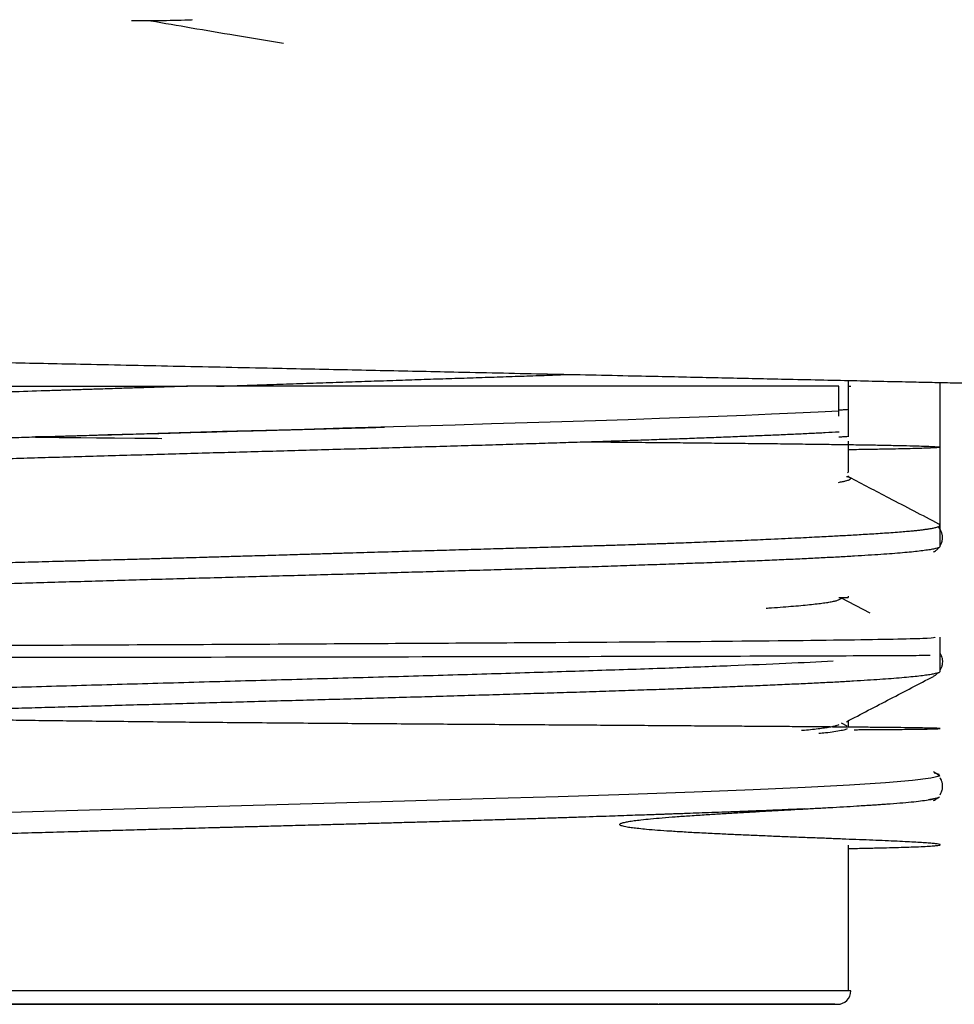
# Model space of a CAD drawing. Header units: millimetres. Extents: x 8 to 955, y 12 to 2039.
# Tile 45 of 115: x 130 to 144, y 1078 to 1093. Entities that reach past the tile are written whole.
import ezdxf

# ---------------------------------------------------------------- set-up
doc = ezdxf.new("R2010")
doc.units = ezdxf.units.MM

msp = doc.modelspace()

# ---------------------------------------------------------------- linework, layer by layer
at = {"color": 7, "linetype": 'Continuous', "lineweight": 30}
for p, q in [((132.071, 1092.654), (132.472, 1092.653)), ((143.873, 1086.427), (143.873, 1087.371)), ((142.395, 1086.881), (142.395, 1086.955)), ((142.395, 1086.647), (142.395, 1086.655)), ((142.395, 1086.644), (142.395, 1086.647)), ((143.873, 1084.994), (143.873, 1086.427)), ((142.519, 1086.057), (142.535, 1086.066)), ((142.535, 1085.985), (142.535, 1086.009)), ((143.843, 1084.957), (143.857, 1084.965)), ((143.873, 1084.981), (143.873, 1084.992)), ((142.4, 1084.205), (142.456, 1084.234)), ((142.853, 1084.005), (142.435, 1084.223)), ((142.535, 1084.235), (142.535, 1084.252)), ((143.873, 1083.158), (143.873, 1083.654)), ((143.832, 1083.129), (143.857, 1083.142)), ((142.535, 1082.343), (142.535, 1082.438)), ((142.518, 1082.357), (142.435, 1082.4)), ((142.544, 1082.343), (142.535, 1082.348)), ((143.818, 1081.299), (143.855, 1081.318)), ((142.535, 1078.499), (142.535, 1080.622)), ((139.9, 1078.496), (124.341, 1078.496)), ((142.57, 1078.496), (139.9, 1078.496))]:
    msp.add_line(p, q, dxfattribs=at)
at = {"color": 7, "linetype": 'Continuous', "lineweight": 30, "flags": 128}
for points in [[(142.395, 1086.955), (142.092, 1086.939), (141.764, 1086.923), (141.411, 1086.908), (141.035, 1086.892), (140.636, 1086.876), (140.216, 1086.86), (139.777, 1086.845), (139.319, 1086.829), (138.843, 1086.813), (138.352, 1086.798), (137.847, 1086.782), (137.328, 1086.766), (136.798, 1086.75), (136.259, 1086.735), (135.711, 1086.719), (135.156, 1086.703), (134.597, 1086.687), (134.034, 1086.672), (133.401, 1086.654), (132.769, 1086.636), (132.139, 1086.619), (131.726, 1086.607), (131.316, 1086.595), (130.958, 1086.585), (130.801, 1086.58), (130.781, 1086.58), (130.76, 1086.579), (130.74, 1086.579), (130.719, 1086.578), (130.699, 1086.577), (130.678, 1086.577), (130.675, 1086.577), (130.672, 1086.577), (130.672, 1086.576), (130.672, 1086.576), (130.672, 1086.576), (130.672, 1086.576), (130.672, 1086.576), (130.672, 1086.576), (130.672, 1086.576), (130.672, 1086.576), (130.672, 1086.576), (130.672, 1086.576), (130.672, 1086.576), (130.672, 1086.576), (130.672, 1086.576), (130.672, 1086.576), (130.679, 1086.576), (130.691, 1086.575), (130.735, 1086.574), (130.804, 1086.573), (130.899, 1086.572), (131.018, 1086.571), (131.164, 1086.569), (131.335, 1086.567), (131.563, 1086.565), (131.825, 1086.562), (132.122, 1086.56), (132.454, 1086.557), (132.514, 1086.556)], [(143.787, 1081.678), (143.849, 1081.664), (143.862, 1081.63), (143.735, 1081.597), (143.472, 1081.563), (143.075, 1081.53), (142.549, 1081.496), (141.903, 1081.463), (141.144, 1081.429), (140.282, 1081.396), (139.329, 1081.362), (138.298, 1081.328), (137.203, 1081.295), (136.057, 1081.261), (134.877, 1081.228), (133.678, 1081.194), (132.476, 1081.161), (131.287, 1081.127), (130.127, 1081.093)]]:
    msp.add_lwpolyline(points, dxfattribs=at)
at = {"color": 7, "linetype": 'Continuous', "lineweight": 30}
msp.add_arc((142.373, 1078.496), 0.197, 270, 0, dxfattribs=at)
for points, knots in [([(132.333, 1092.653), (132.34, 1092.652), (132.543, 1092.616), (132.963, 1092.544), (133.609, 1092.434), (134.058, 1092.359), (134.292, 1092.32)], [0, 0, 0, 0, 0.010715, 0.312513, 0.641852, 1, 1, 1, 1]), ([(132.472, 1092.653), (132.617, 1092.655), (132.782, 1092.657), (132.945, 1092.664), (132.964, 1092.665)], [0, 0, 0, 0, 0.883254, 1, 1, 1, 1]), ([(120.979, 1087.848), (120.979, 1087.848), (120.98, 1087.848), (121.012, 1087.848), (121.068, 1087.847), (121.149, 1087.845), (121.255, 1087.843), (121.387, 1087.84), (121.555, 1087.837), (121.765, 1087.833), (122.025, 1087.828), (122.319, 1087.822), (122.626, 1087.816), (122.935, 1087.81), (123.24, 1087.804), (123.564, 1087.797), (123.907, 1087.791), (124.299, 1087.783), (124.745, 1087.774), (125.249, 1087.764), (125.777, 1087.753), (126.292, 1087.743), (126.788, 1087.733), (127.258, 1087.724), (127.742, 1087.714), (128.24, 1087.704), (128.748, 1087.693), (129.265, 1087.683), (129.788, 1087.672), (130.318, 1087.661), (130.854, 1087.65), (131.442, 1087.638), (132.08, 1087.625), (132.767, 1087.61), (133.452, 1087.596), (134.091, 1087.583), (134.682, 1087.57), (135.226, 1087.559), (135.768, 1087.547), (136.308, 1087.536), (136.887, 1087.523), (137.501, 1087.51), (138.146, 1087.496), (138.779, 1087.483), (139.356, 1087.47), (139.879, 1087.459), (140.348, 1087.449), (140.802, 1087.439), (141.242, 1087.429), (141.703, 1087.419), (142.178, 1087.409), (142.659, 1087.398), (143.109, 1087.388), (143.499, 1087.38), (143.837, 1087.372), (144.129, 1087.366), (144.4, 1087.36), (144.652, 1087.354), (144.901, 1087.349), (145.141, 1087.343), (145.362, 1087.338), (145.549, 1087.334), (145.699, 1087.331), (145.814, 1087.328), (145.889, 1087.327), (145.929, 1087.326), (145.925, 1087.326), (145.923, 1087.326)], [0, 0, 0, 0, 0.013969, 0.027914, 0.041838, 0.055771, 0.069742, 0.083779, 0.097912, 0.115288, 0.132649, 0.150046, 0.16753, 0.181484, 0.195378, 0.209238, 0.223091, 0.236962, 0.254411, 0.271748, 0.289029, 0.306311, 0.320132, 0.333967, 0.347841, 0.361782, 0.375818, 0.389771, 0.403684, 0.417583, 0.431495, 0.445444, 0.462974, 0.480366, 0.497675, 0.514954, 0.528779, 0.542614, 0.55649, 0.570436, 0.584479, 0.601882, 0.619291, 0.636755, 0.654328, 0.668382, 0.682367, 0.696307, 0.710228, 0.724158, 0.741667, 0.759042, 0.776338, 0.793614, 0.807414, 0.821232, 0.835098, 0.849037, 0.863078, 0.880482, 0.897853, 0.915241, 0.932696, 0.950164, 0.967541, 0.98488, 1, 1, 1, 1]), ([(133.313, 1087.316), (133.414, 1087.319), (133.643, 1087.327), (134, 1087.339), (134.385, 1087.352), (134.771, 1087.365), (135.151, 1087.378), (135.523, 1087.39), (135.89, 1087.403), (136.254, 1087.415), (136.615, 1087.427), (136.972, 1087.438), (137.325, 1087.45), (137.673, 1087.462), (138.01, 1087.473), (138.277, 1087.482), (138.427, 1087.488), (138.474, 1087.489)], [0, 0, 0, 0, 0.055456, 0.125851, 0.196246, 0.267602, 0.33909, 0.407951, 0.47693, 0.546835, 0.616739, 0.687144, 0.757548, 0.828914, 0.900411, 0.969262, 1, 1, 1, 1]), ([(124.341, 1087.316), (124.341, 1087.316), (124.336, 1087.316), (124.353, 1087.316), (124.399, 1087.316), (124.479, 1087.316), (124.59, 1087.316), (124.719, 1087.316), (124.856, 1087.316), (124.992, 1087.316), (125.142, 1087.316), (125.307, 1087.316), (125.487, 1087.316), (125.682, 1087.316), (125.924, 1087.316), (126.22, 1087.316), (126.577, 1087.316), (126.961, 1087.316), (127.371, 1087.316), (127.781, 1087.316), (128.184, 1087.316), (128.576, 1087.316), (128.979, 1087.316), (129.395, 1087.316), (129.822, 1087.316), (130.282, 1087.316), (130.772, 1087.316), (131.292, 1087.316), (131.819, 1087.316), (132.352, 1087.316), (132.711, 1087.316), (132.891, 1087.316)], [0, 0, 0, 0, 0.000254, 0.039614, 0.078772, 0.117866, 0.157037, 0.196421, 0.224564, 0.252583, 0.28053, 0.308455, 0.336408, 0.364441, 0.392602, 0.433871, 0.474907, 0.51587, 0.556918, 0.598212, 0.632625, 0.666858, 0.701003, 0.735152, 0.769398, 0.803833, 0.843198, 0.88236, 0.921454, 0.960622, 1, 1, 1, 1]), ([(132.891, 1087.316), (132.887, 1087.316), (132.868, 1087.315), (132.829, 1087.314), (132.77, 1087.312), (132.693, 1087.31), (132.6, 1087.307), (132.47, 1087.303), (132.297, 1087.297), (132.077, 1087.29), (131.821, 1087.282), (131.61, 1087.275), (131.452, 1087.27), (131.359, 1087.267), (131.262, 1087.264), (131.163, 1087.261), (131.078, 1087.258), (130.94, 1087.254), (130.665, 1087.245), (130.244, 1087.231), (129.88, 1087.218), (129.65, 1087.21), (129.548, 1087.207), (129.447, 1087.203), (129.364, 1087.2), (129.28, 1087.197), (129.183, 1087.194), (129.055, 1087.189), (128.908, 1087.184), (128.745, 1087.177), (128.561, 1087.17), (128.35, 1087.162), (128.111, 1087.153), (127.915, 1087.145), (127.785, 1087.139), (127.725, 1087.137), (127.674, 1087.135), (127.623, 1087.133), (127.513, 1087.128), (127.343, 1087.121), (127.153, 1087.112), (126.998, 1087.106), (126.877, 1087.1), (126.758, 1087.095), (126.639, 1087.089), (126.517, 1087.083), (126.33, 1087.074), (126.092, 1087.062), (125.833, 1087.048), (125.613, 1087.035), (125.427, 1087.023), (125.263, 1087.011), (125.127, 1087.001), (125.014, 1086.992), (124.92, 1086.984), (124.838, 1086.976), (124.763, 1086.968), (124.69, 1086.96), (124.605, 1086.949), (124.516, 1086.936), (124.436, 1086.921), (124.383, 1086.908), (124.367, 1086.9), (124.36, 1086.896)], [0, 0, 0, 0, 0.001088, 0.004153, 0.008941, 0.014642, 0.021703, 0.030124, 0.044322, 0.061227, 0.080841, 0.103161, 0.110222, 0.117516, 0.125043, 0.132803, 0.140793, 0.145091, 0.165291, 0.205979, 0.246266, 0.254791, 0.263298, 0.271787, 0.280258, 0.284298, 0.293416, 0.304985, 0.317388, 0.331745, 0.348057, 0.366324, 0.389106, 0.414341, 0.421881, 0.426809, 0.431769, 0.43676, 0.441782, 0.464577, 0.487988, 0.500886, 0.513963, 0.52722, 0.540656, 0.554271, 0.569484, 0.60718, 0.642953, 0.673269, 0.702051, 0.7293, 0.755015, 0.775633, 0.795148, 0.81356, 0.830869, 0.84931, 0.870849, 0.905226, 0.940254, 0.975931, 1, 1, 1, 1]), ([(142.395, 1087.316), (142.304, 1087.316), (142.122, 1087.316), (141.813, 1087.316), (141.477, 1087.316), (141.114, 1087.316), (140.724, 1087.316), (140.31, 1087.316), (139.875, 1087.316), (139.42, 1087.316), (138.946, 1087.316), (138.452, 1087.316), (137.941, 1087.316), (137.414, 1087.316), (136.873, 1087.316), (136.321, 1087.316), (135.758, 1087.316), (135.187, 1087.316), (134.612, 1087.316), (134.037, 1087.316), (133.462, 1087.316), (133.082, 1087.316), (132.891, 1087.316)], [0, 0, 0, 0, 0.050255, 0.100238, 0.150126, 0.200097, 0.250327, 0.30053, 0.350342, 0.399943, 0.449514, 0.499237, 0.549079, 0.598979, 0.649046, 0.69901, 0.748986, 0.79976, 0.85005, 0.900053, 0.94997, 1, 1, 1, 1]), ([(142.395, 1086.955), (142.395, 1087.02), (142.395, 1087.149), (142.395, 1087.261), (142.395, 1087.316)], [0, 0, 0, 0, 0.5091293, 1, 1, 1, 1]), ([(142.533, 1087.316), (142.538, 1087.316), (142.555, 1087.316), (142.568, 1087.316), (142.568, 1087.316), (142.568, 1087.316)], [0, 0, 0, 0, 0.174256, 0.657277, 1, 1, 1, 1]), ([(142.535, 1086.98), (142.535, 1087.023), (142.535, 1087.107), (142.535, 1087.221), (142.535, 1087.32), (142.535, 1087.376), (142.535, 1087.401)], [0, 0, 0, 0, 0.2687674, 0.5318912, 0.7894569, 1, 1, 1, 1]), ([(142.395, 1086.972), (142.419, 1086.973), (142.466, 1086.976), (142.512, 1086.979), (142.535, 1086.98)], [0, 0, 0, 0, 0.493011, 1, 1, 1, 1]), ([(142.535, 1086.581), (142.535, 1086.585), (142.535, 1086.592), (142.535, 1086.606), (142.535, 1086.623), (142.535, 1086.644), (142.535, 1086.67), (142.535, 1086.703), (142.535, 1086.739), (142.535, 1086.778), (142.535, 1086.815), (142.535, 1086.846), (142.535, 1086.872), (142.535, 1086.894), (142.535, 1086.923), (142.535, 1086.955), (142.535, 1086.972), (142.535, 1086.98)], [0, 0, 0, 0, 0.068394, 0.132596, 0.193005, 0.250105, 0.323349, 0.386794, 0.444199, 0.500542, 0.553757, 0.610552, 0.652671, 0.699294, 0.751127, 0.866899, 1, 1, 1, 1]), ([(142.395, 1086.647), (142.33, 1086.644), (142.198, 1086.637), (141.986, 1086.626), (141.762, 1086.616), (141.526, 1086.605), (141.278, 1086.595), (141.019, 1086.584), (140.748, 1086.573), (140.468, 1086.562), (140.182, 1086.552), (139.888, 1086.541), (139.585, 1086.531), (139.272, 1086.52), (138.951, 1086.509), (138.62, 1086.499), (138.281, 1086.488), (137.921, 1086.477), (137.541, 1086.465), (137.138, 1086.453), (136.727, 1086.441), (136.308, 1086.429), (135.882, 1086.416), (135.449, 1086.404), (135.01, 1086.392), (134.571, 1086.379), (134.136, 1086.367), (133.702, 1086.355), (133.266, 1086.343), (132.828, 1086.331), (132.389, 1086.318), (131.949, 1086.306), (131.51, 1086.294), (131.077, 1086.281), (130.654, 1086.269), (130.239, 1086.257), (129.827, 1086.245), (129.419, 1086.233), (129.016, 1086.221), (128.62, 1086.208), (128.23, 1086.196), (127.852, 1086.184), (127.488, 1086.171), (127.138, 1086.159), (126.797, 1086.147), (126.465, 1086.135), (126.145, 1086.123), (125.836, 1086.11), (125.539, 1086.098), (125.258, 1086.086), (124.996, 1086.073), (124.75, 1086.061), (124.518, 1086.049), (124.3, 1086.037), (124.098, 1086.025), (123.911, 1086.012), (123.741, 1086), (123.59, 1085.988), (123.458, 1085.975), (123.344, 1085.963), (123.248, 1085.951), (123.169, 1085.939), (123.107, 1085.927), (123.064, 1085.915), (123.04, 1085.903), (123.039, 1085.896), (123.039, 1085.892)], [0, 0, 0, 0, 0.013906, 0.027831, 0.041896, 0.055962, 0.070103, 0.084245, 0.098532, 0.112839, 0.126745, 0.140669, 0.154735, 0.168801, 0.182942, 0.197084, 0.211371, 0.225678, 0.241587, 0.257525, 0.273676, 0.289826, 0.306093, 0.322359, 0.338847, 0.355366, 0.371276, 0.387213, 0.403364, 0.419515, 0.435781, 0.452048, 0.468536, 0.485055, 0.500965, 0.516902, 0.533053, 0.549204, 0.56547, 0.581737, 0.598225, 0.614744, 0.630654, 0.646591, 0.662742, 0.678893, 0.695159, 0.711425, 0.727914, 0.744433, 0.760343, 0.77628, 0.792431, 0.808582, 0.824848, 0.841114, 0.857603, 0.874122, 0.890032, 0.905969, 0.921989, 0.938037, 0.954405, 0.970803, 0.987292, 1, 1, 1, 1]), ([(123.06, 1086.219), (123.06, 1086.22), (123.062, 1086.221), (123.065, 1086.222), (123.068, 1086.223), (123.071, 1086.224), (123.075, 1086.226), (123.083, 1086.228), (123.094, 1086.232), (123.111, 1086.236), (123.135, 1086.241), (123.167, 1086.247), (123.208, 1086.254), (123.26, 1086.261), (123.324, 1086.269), (123.384, 1086.276), (123.428, 1086.28), (123.449, 1086.282), (123.464, 1086.284), (123.48, 1086.285), (123.496, 1086.287), (123.513, 1086.288), (123.559, 1086.292), (123.642, 1086.299), (123.778, 1086.31), (123.941, 1086.322), (124.132, 1086.334), (124.341, 1086.347), (124.562, 1086.36), (124.779, 1086.372), (124.985, 1086.382), (125.173, 1086.391), (125.365, 1086.4), (125.57, 1086.409), (125.793, 1086.419), (126.027, 1086.428), (126.243, 1086.436), (126.448, 1086.444), (126.652, 1086.451), (126.889, 1086.46), (127.161, 1086.469), (127.416, 1086.477), (127.642, 1086.485), (127.822, 1086.49), (127.994, 1086.496), (128.155, 1086.501), (128.305, 1086.506), (128.45, 1086.51), (128.589, 1086.514), (128.72, 1086.518), (128.833, 1086.522), (128.943, 1086.525), (129.065, 1086.529), (129.216, 1086.534), (129.395, 1086.539), (129.599, 1086.546), (129.828, 1086.553), (130.079, 1086.56), (130.359, 1086.569), (130.592, 1086.576), (130.761, 1086.581), (130.854, 1086.583), (130.939, 1086.586), (131.024, 1086.588), (131.109, 1086.591), (131.194, 1086.593), (131.28, 1086.596), (131.475, 1086.602), (131.783, 1086.61), (132.206, 1086.622), (132.693, 1086.636), (133.24, 1086.651), (133.697, 1086.664), (134.003, 1086.672), (134.16, 1086.676), (134.316, 1086.681), (134.483, 1086.685), (134.67, 1086.69), (134.905, 1086.697), (135.169, 1086.704), (135.444, 1086.711), (135.64, 1086.717), (135.743, 1086.72), (135.765, 1086.72)], [0, 0, 0, 0, 0.0021693, 0.0068418, 0.0074246, 0.009586, 0.0132698, 0.0184762, 0.0257442, 0.0347604, 0.045525, 0.0580384, 0.0723009, 0.0871911, 0.1036056, 0.1215446, 0.1279287, 0.1311342, 0.1341725, 0.1372253, 0.1402925, 0.1433742, 0.1464703, 0.1661476, 0.186389, 0.2105118, 0.2353892, 0.2602414, 0.2841942, 0.3079384, 0.3264484, 0.3440274, 0.3600819, 0.3776953, 0.3968682, 0.4156521, 0.4338655, 0.44697, 0.462062, 0.4791416, 0.498209, 0.5192643, 0.5316283, 0.5436598, 0.5548697, 0.5652581, 0.5748248, 0.5835698, 0.5928214, 0.6009313, 0.6078994, 0.6137255, 0.621174, 0.6302948, 0.6410877, 0.6535527, 0.666806, 0.6815387, 0.6977503, 0.7154405, 0.7218431, 0.7266296, 0.7314278, 0.7362377, 0.7410594, 0.7458928, 0.7507379, 0.7555948, 0.7788829, 0.8024381, 0.8262605, 0.8597688, 0.8930733, 0.9017634, 0.9104398, 0.9191023, 0.927751, 0.9381538, 0.9501554, 0.9669664, 0.9823479, 0.9962995, 1, 1, 1, 1]), ([(138.675, 1086.506), (138.748, 1086.506), (138.978, 1086.504), (139.354, 1086.5), (139.78, 1086.496), (140.176, 1086.493), (140.542, 1086.489), (140.901, 1086.485), (141.25, 1086.482), (141.588, 1086.478), (141.912, 1086.474), (142.22, 1086.47), (142.509, 1086.466), (142.778, 1086.462), (143.024, 1086.458), (143.244, 1086.453), (143.426, 1086.449), (143.573, 1086.445), (143.688, 1086.441), (143.778, 1086.437), (143.84, 1086.433), (143.873, 1086.429), (143.876, 1086.425), (143.848, 1086.422), (143.794, 1086.418), (143.715, 1086.414), (143.609, 1086.41), (143.476, 1086.407), (143.315, 1086.403), (143.125, 1086.399), (142.905, 1086.395), (142.708, 1086.392), (142.575, 1086.39), (142.535, 1086.389)], [0, 0, 0, 0, 0.015594, 0.048923, 0.083275, 0.112684, 0.142804, 0.173635, 0.205176, 0.237427, 0.270389, 0.304061, 0.338444, 0.373538, 0.409341, 0.445855, 0.48308, 0.515554, 0.548549, 0.582066, 0.616106, 0.650667, 0.685751, 0.721356, 0.75294, 0.784923, 0.817306, 0.850089, 0.883272, 0.916854, 0.950835, 0.985217, 1, 1, 1, 1]), ([(142.535, 1086.582), (142.521, 1086.581), (142.487, 1086.579), (142.441, 1086.576), (142.408, 1086.574), (142.395, 1086.573)], [0, 0, 0, 0, 0.312013, 0.734425, 1, 1, 1, 1]), ([(142.535, 1086.066), (142.535, 1086.066), (142.535, 1086.067), (142.535, 1086.073), (142.535, 1086.082), (142.535, 1086.097), (142.535, 1086.122), (142.535, 1086.158), (142.535, 1086.215), (142.535, 1086.301), (142.535, 1086.406), (142.535, 1086.487), (142.535, 1086.517)], [0, 0, 0, 0, 0.05983, 0.122829, 0.185873, 0.24865, 0.347564, 0.446844, 0.542769, 0.715488, 0.893778, 1, 1, 1, 1]), ([(142.546, 1085.988), (142.551, 1085.985), (142.559, 1085.98), (142.564, 1085.973), (142.564, 1085.967), (142.561, 1085.963), (142.557, 1085.958), (142.551, 1085.953), (142.539, 1085.947), (142.519, 1085.939), (142.489, 1085.93), (142.445, 1085.92), (142.405, 1085.913), (142.383, 1085.909)], [0, 0, 0, 0, 0.1111427, 0.1931255, 0.2735753, 0.3261219, 0.3789866, 0.442123, 0.5155323, 0.6152394, 0.7292184, 0.8574711, 1, 1, 1, 1]), ([(142.508, 1086.002), (142.512, 1086.001), (142.526, 1085.997), (142.537, 1085.992), (142.544, 1085.989)], [0, 0, 0, 0, 0.244645, 1, 1, 1, 1]), ([(143.855, 1085.305), (143.613, 1085.432), (143.177, 1085.659), (142.74, 1085.887), (142.546, 1085.988)], [0, 0, 0, 0, 0.554704, 1, 1, 1, 1]), ([(123.037, 1084.377), (123.037, 1084.377), (123.037, 1084.377), (123.037, 1084.378), (123.037, 1084.378), (123.037, 1084.379), (123.038, 1084.381), (123.039, 1084.382), (123.041, 1084.385), (123.046, 1084.389), (123.054, 1084.394), (123.068, 1084.399), (123.088, 1084.406), (123.113, 1084.412), (123.142, 1084.418), (123.172, 1084.424), (123.208, 1084.43), (123.251, 1084.437), (123.296, 1084.443), (123.354, 1084.45), (123.428, 1084.458), (123.525, 1084.467), (123.623, 1084.476), (123.723, 1084.484), (123.826, 1084.492), (123.94, 1084.5), (124.076, 1084.509), (124.232, 1084.519), (124.407, 1084.529), (124.59, 1084.538), (124.792, 1084.549), (125.014, 1084.559), (125.257, 1084.57), (125.513, 1084.581), (125.791, 1084.593), (126.094, 1084.605), (126.419, 1084.618), (126.756, 1084.631), (127.101, 1084.644), (127.424, 1084.655), (127.723, 1084.666), (127.986, 1084.675), (128.248, 1084.684), (128.524, 1084.693), (128.842, 1084.703), (129.181, 1084.713), (129.514, 1084.723), (129.834, 1084.732), (130.162, 1084.742), (130.526, 1084.752), (130.854, 1084.761), (131.131, 1084.768), (131.339, 1084.774), (131.538, 1084.78), (131.723, 1084.785), (131.894, 1084.789), (132.047, 1084.793), (132.184, 1084.797), (132.305, 1084.8), (132.413, 1084.803), (132.507, 1084.806), (132.607, 1084.809), (132.727, 1084.812), (132.884, 1084.817), (133.074, 1084.822), (133.293, 1084.828), (133.538, 1084.836), (133.808, 1084.843), (134.107, 1084.852), (134.361, 1084.86), (134.552, 1084.865), (134.669, 1084.869), (134.777, 1084.872), (134.884, 1084.875), (134.989, 1084.878), (135.094, 1084.882), (135.304, 1084.888), (135.613, 1084.897), (136.015, 1084.909), (136.394, 1084.92), (136.761, 1084.93), (137.128, 1084.941), (137.424, 1084.949), (137.649, 1084.956), (137.801, 1084.96), (137.954, 1084.965), (138.115, 1084.969), (138.288, 1084.975), (138.498, 1084.981), (138.729, 1084.988), (138.966, 1084.995), (139.178, 1085.002), (139.346, 1085.007), (139.476, 1085.011), (139.573, 1085.015), (139.661, 1085.018), (139.741, 1085.02), (139.827, 1085.023), (139.93, 1085.027), (140.06, 1085.032), (140.211, 1085.037), (140.381, 1085.044), (140.555, 1085.051), (140.728, 1085.058), (140.898, 1085.065), (141.074, 1085.072), (141.244, 1085.08), (141.424, 1085.088), (141.606, 1085.096), (141.793, 1085.105), (141.96, 1085.113), (142.108, 1085.121), (142.24, 1085.128), (142.356, 1085.134), (142.467, 1085.14), (142.578, 1085.146), (142.695, 1085.153), (142.816, 1085.16), (142.94, 1085.168), (143.065, 1085.176), (143.191, 1085.185), (143.305, 1085.194), (143.402, 1085.202), (143.481, 1085.209), (143.547, 1085.216), (143.596, 1085.221), (143.631, 1085.226), (143.656, 1085.229), (143.679, 1085.232), (143.698, 1085.235), (143.717, 1085.238), (143.738, 1085.241), (143.762, 1085.246), (143.788, 1085.251), (143.813, 1085.257), (143.835, 1085.264), (143.854, 1085.271), (143.867, 1085.28), (143.872, 1085.289), (143.869, 1085.296), (143.862, 1085.301), (143.859, 1085.303), (143.856, 1085.305), (143.855, 1085.305)], [0, 0, 0, 0, 0.000676, 0.00133, 0.001964, 0.002578, 0.004049, 0.006052, 0.008584, 0.01273, 0.017795, 0.023781, 0.030687, 0.038513, 0.044136, 0.050153, 0.056564, 0.06337, 0.070145, 0.075404, 0.086161, 0.096219, 0.105577, 0.114237, 0.122197, 0.130909, 0.140344, 0.151392, 0.162315, 0.173114, 0.183788, 0.196207, 0.208201, 0.220321, 0.232857, 0.246047, 0.259667, 0.273292, 0.286409, 0.299382, 0.309473, 0.318955, 0.327444, 0.336943, 0.347452, 0.359703, 0.370733, 0.380159, 0.390618, 0.402112, 0.414641, 0.421251, 0.427797, 0.433892, 0.439535, 0.444727, 0.449467, 0.453522, 0.457176, 0.460428, 0.463279, 0.465728, 0.469454, 0.474179, 0.479904, 0.486628, 0.493866, 0.501987, 0.510992, 0.52088, 0.524965, 0.528261, 0.531529, 0.534769, 0.537982, 0.541167, 0.544324, 0.557181, 0.569559, 0.581457, 0.592632, 0.604303, 0.616469, 0.621384, 0.626376, 0.631445, 0.63659, 0.642493, 0.648964, 0.65804, 0.666357, 0.673915, 0.680715, 0.6846, 0.688185, 0.69147, 0.694455, 0.69714, 0.701254, 0.706266, 0.712174, 0.71898, 0.726682, 0.733364, 0.740598, 0.748387, 0.756426, 0.763418, 0.773276, 0.78248, 0.791032, 0.798932, 0.806178, 0.812773, 0.818904, 0.825679, 0.8331, 0.841166, 0.849878, 0.859236, 0.86924, 0.880178, 0.889174, 0.897448, 0.904999, 0.911828, 0.91575, 0.919387, 0.922737, 0.925803, 0.928582, 0.932495, 0.93723, 0.942787, 0.949168, 0.95637, 0.964245, 0.972913, 0.982374, 0.992627, 0.995557, 0.997797, 1, 1, 1, 1]), ([(143.87, 1084.987), (143.871, 1084.989), (143.88, 1085.001), (143.891, 1085.025), (143.901, 1085.054), (143.905, 1085.076), (143.907, 1085.093), (143.908, 1085.111), (143.907, 1085.131), (143.905, 1085.15), (143.9, 1085.17), (143.893, 1085.19), (143.879, 1085.221), (143.863, 1085.25), (143.846, 1085.265), (143.844, 1085.268)], [0, 0, 0, 0, 0.020658, 0.160492, 0.267995, 0.342654, 0.3769, 0.432674, 0.48839, 0.547438, 0.609885, 0.67577, 0.745098, 0.9557, 1, 1, 1, 1]), ([(143.872, 1084.981), (143.871, 1084.978), (143.871, 1084.971), (143.848, 1084.96), (143.808, 1084.948), (143.747, 1084.935), (143.668, 1084.923), (143.571, 1084.911), (143.457, 1084.898), (143.326, 1084.886), (143.178, 1084.874), (143.011, 1084.862), (142.827, 1084.85), (142.625, 1084.837), (142.405, 1084.825), (142.171, 1084.813), (141.923, 1084.801), (141.663, 1084.788), (141.387, 1084.776), (141.095, 1084.764), (140.789, 1084.752), (140.468, 1084.739), (140.132, 1084.727), (139.787, 1084.715), (139.434, 1084.703), (139.074, 1084.69), (138.702, 1084.678), (138.318, 1084.666), (137.924, 1084.654), (137.52, 1084.642), (137.106, 1084.629), (136.689, 1084.617), (136.27, 1084.605), (135.85, 1084.593), (135.424, 1084.58), (134.991, 1084.568), (134.555, 1084.556), (134.113, 1084.544), (133.668, 1084.531), (133.226, 1084.519), (132.789, 1084.507), (132.357, 1084.495), (131.924, 1084.482), (131.491, 1084.47), (131.061, 1084.458), (130.632, 1084.446), (130.206, 1084.433), (129.789, 1084.421), (129.383, 1084.409), (128.987, 1084.397), (128.597, 1084.384), (128.213, 1084.372), (127.838, 1084.36), (127.469, 1084.348), (127.11, 1084.335), (126.765, 1084.323), (126.436, 1084.311), (126.122, 1084.299), (125.818, 1084.287), (125.526, 1084.274), (125.248, 1084.262), (124.982, 1084.25), (124.731, 1084.237), (124.497, 1084.225), (124.281, 1084.213), (124.084, 1084.201), (123.902, 1084.189), (123.736, 1084.177), (123.585, 1084.164), (123.451, 1084.152), (123.335, 1084.14), (123.239, 1084.127), (123.162, 1084.115), (123.103, 1084.103), (123.062, 1084.091), (123.04, 1084.08), (123.039, 1084.073), (123.039, 1084.07)], [0, 0, 0, 0, 0.009784, 0.023163, 0.036637, 0.050112, 0.06377, 0.077454, 0.090633, 0.103835, 0.117214, 0.130593, 0.144067, 0.157541, 0.1712, 0.184883, 0.198063, 0.211264, 0.224643, 0.238022, 0.251497, 0.264971, 0.278629, 0.292313, 0.305492, 0.318694, 0.332073, 0.345452, 0.358926, 0.372401, 0.386059, 0.399743, 0.412922, 0.426124, 0.439503, 0.452882, 0.466356, 0.479831, 0.493489, 0.507173, 0.520352, 0.533554, 0.546933, 0.560312, 0.573786, 0.587261, 0.600919, 0.614603, 0.627782, 0.640984, 0.654363, 0.667741, 0.681216, 0.69469, 0.708349, 0.722033, 0.735212, 0.748414, 0.761793, 0.775171, 0.788646, 0.80212, 0.815779, 0.829463, 0.842642, 0.855844, 0.869114, 0.882408, 0.895967, 0.909551, 0.923209, 0.936893, 0.950072, 0.963274, 0.976653, 0.990032, 1, 1, 1, 1]), ([(143.776, 1084.9), (143.785, 1084.905), (143.81, 1084.918), (143.835, 1084.94), (143.848, 1084.958), (143.85, 1084.961)], [0, 0, 0, 0, 0.3457488, 0.8983659, 1, 1, 1, 1]), ([(141.333, 1084.079), (141.36, 1084.081), (141.448, 1084.087), (141.582, 1084.097), (141.736, 1084.109), (141.875, 1084.121), (141.998, 1084.134), (142.104, 1084.146), (142.195, 1084.158), (142.271, 1084.17), (142.332, 1084.182), (142.376, 1084.194), (142.392, 1084.202), (142.399, 1084.205)], [0, 0, 0, 0, 0.0423463, 0.139768, 0.2371897, 0.3359436, 0.4348791, 0.5301652, 0.6256142, 0.722343, 0.8190718, 0.916496, 1, 1, 1, 1]), ([(142.395, 1084.234), (142.411, 1084.234), (142.458, 1084.234), (142.503, 1084.234), (142.533, 1084.235), (142.532, 1084.235), (142.532, 1084.235)], [0, 0, 0, 0, 0.176133, 0.490824, 0.806909, 1, 1, 1, 1]), ([(143.802, 1083.654), (143.793, 1083.649), (143.772, 1083.635), (142.799, 1083.615), (140.919, 1083.593), (138.092, 1083.573), (134.527, 1083.553), (130.584, 1083.534), (127.488, 1083.518), (125.447, 1083.507), (124.197, 1083.498), (123.347, 1083.489), (122.956, 1083.481), (123.134, 1083.472), (123.551, 1083.467), (124.06, 1083.463), (124.148, 1083.463)], [0, 0, 0, 0, 0.053128, 0.132321, 0.217605, 0.308968, 0.406399, 0.509887, 0.619419, 0.67675, 0.735613, 0.796006, 0.857929, 0.921382, 0.986364, 1, 1, 1, 1]), ([(143.726, 1083.389), (143.72, 1083.389), (143.695, 1083.386), (142.697, 1083.381), (140.794, 1083.375), (138.097, 1083.37), (134.911, 1083.364), (131.514, 1083.359), (128.262, 1083.354), (125.523, 1083.349), (123.614, 1083.344), (122.872, 1083.34), (123.127, 1083.336), (124.071, 1083.334), (124.397, 1083.333)], [0, 0, 0, 0, 0.03091, 0.115651, 0.201939, 0.289776, 0.379159, 0.470088, 0.562564, 0.656584, 0.752148, 0.849255, 0.947906, 1, 1, 1, 1]), ([(142.311, 1083.304), (142.088, 1083.293), (141.643, 1083.271), (140.834, 1083.237), (139.935, 1083.203), (138.948, 1083.17), (137.888, 1083.136), (136.769, 1083.102), (135.606, 1083.069), (134.414, 1083.035), (133.209, 1083.002), (132.007, 1082.968), (130.825, 1082.935), (129.678, 1082.901), (128.581, 1082.868), (127.549, 1082.834), (126.596, 1082.801), (125.735, 1082.767), (124.976, 1082.734), (124.33, 1082.7), (123.806, 1082.667), (123.41, 1082.634), (123.15, 1082.6), (123.018, 1082.567), (123.048, 1082.545), (123.062, 1082.533)], [0, 0, 0, 0, 0.043478, 0.086957, 0.130435, 0.173913, 0.217392, 0.26087, 0.304348, 0.347826, 0.391304, 0.434783, 0.478261, 0.521739, 0.565217, 0.608695, 0.652174, 0.695652, 0.73913, 0.782608, 0.826086, 0.869564, 0.913042, 0.95652, 1, 1, 1, 1]), ([(143.87, 1083.172), (143.878, 1083.185), (143.894, 1083.21), (143.907, 1083.252), (143.911, 1083.287), (143.91, 1083.312), (143.908, 1083.332), (143.902, 1083.358), (143.891, 1083.388), (143.879, 1083.407), (143.873, 1083.416)], [0, 0, 0, 0, 0.1918371, 0.3566988, 0.496457, 0.5414083, 0.617758, 0.725402, 0.8640091, 1, 1, 1, 1]), ([(143.872, 1083.158), (143.871, 1083.155), (143.87, 1083.147), (143.846, 1083.136), (143.804, 1083.124), (143.743, 1083.112), (143.664, 1083.099), (143.567, 1083.087), (143.45, 1083.075), (143.315, 1083.062), (143.163, 1083.05), (142.996, 1083.038), (142.813, 1083.026), (142.613, 1083.014), (142.395, 1083.001), (142.161, 1082.989), (141.91, 1082.977), (141.642, 1082.965), (141.361, 1082.952), (141.069, 1082.94), (140.766, 1082.928), (140.449, 1082.916), (140.118, 1082.903), (139.773, 1082.891), (139.415, 1082.879), (139.045, 1082.867), (138.666, 1082.854), (138.283, 1082.842), (137.895, 1082.83), (137.496, 1082.818), (137.088, 1082.806), (136.673, 1082.793), (136.248, 1082.781), (135.817, 1082.769), (135.384, 1082.756), (134.953, 1082.744), (134.522, 1082.732), (134.088, 1082.72), (133.649, 1082.708), (133.209, 1082.696), (132.766, 1082.683), (132.323, 1082.671), (131.896, 1082.659), (131.488, 1082.647), (131.099, 1082.636), (130.712, 1082.625), (130.326, 1082.614), (129.944, 1082.603), (129.566, 1082.591), (129.191, 1082.58), (128.946, 1082.573), (128.823, 1082.569)], [0, 0, 0, 0, 0.0173046, 0.0376853, 0.0581011, 0.0787905, 0.09948, 0.1203173, 0.1411546, 0.1622764, 0.1834372, 0.2038179, 0.2242337, 0.2449232, 0.2656126, 0.28645, 0.3072873, 0.3284091, 0.3495699, 0.3699507, 0.3903665, 0.411056, 0.4317454, 0.4525828, 0.4734202, 0.494542, 0.5157028, 0.5360836, 0.5564994, 0.5771889, 0.5978784, 0.6187158, 0.6395532, 0.660675, 0.6818358, 0.7022166, 0.7226324, 0.7433219, 0.7640114, 0.7848488, 0.8056862, 0.8268081, 0.8479689, 0.8666769, 0.8854119, 0.9043571, 0.9233023, 0.9423608, 0.9614193, 0.9806948, 1, 1, 1, 1]), ([(142.505, 1082.422), (142.718, 1082.533), (143.142, 1082.754), (143.565, 1082.974), (143.775, 1083.084)], [0, 0, 0, 0, 0.50435, 1, 1, 1, 1]), ([(143.778, 1083.086), (143.791, 1083.093), (143.811, 1083.103), (143.829, 1083.123), (143.836, 1083.131)], [0, 0, 0, 0, 0.615848, 1, 1, 1, 1]), ([(142.616, 1082.306), (142.639, 1082.306), (142.751, 1082.307), (142.926, 1082.308), (143.139, 1082.309), (143.323, 1082.311), (143.479, 1082.313), (143.609, 1082.314), (143.713, 1082.316), (143.791, 1082.318), (143.848, 1082.32), (143.877, 1082.322), (143.872, 1082.324), (143.832, 1082.326), (143.757, 1082.328), (143.651, 1082.33), (143.515, 1082.333), (143.35, 1082.335), (143.159, 1082.337), (142.943, 1082.339), (142.705, 1082.342), (142.445, 1082.344), (142.166, 1082.346), (141.87, 1082.349), (141.558, 1082.351), (141.233, 1082.353), (140.88, 1082.356), (140.499, 1082.358), (140.089, 1082.361), (139.67, 1082.364), (139.245, 1082.367), (138.815, 1082.37), (138.381, 1082.372), (137.924, 1082.376), (137.442, 1082.379), (136.939, 1082.382), (136.442, 1082.386), (135.951, 1082.389), (135.47, 1082.392), (134.969, 1082.396), (134.452, 1082.4), (133.921, 1082.404), (133.412, 1082.409), (132.924, 1082.413), (132.442, 1082.418), (131.969, 1082.423), (131.507, 1082.428), (131.076, 1082.433), (130.676, 1082.438), (130.308, 1082.443), (129.971, 1082.447), (129.668, 1082.456), (129.385, 1082.449), (129.144, 1082.496), (128.889, 1082.376), (128.822, 1082.645), (128.659, 1082.417), (128.488, 1082.495), (128.335, 1082.485), (128.212, 1082.495), (128.12, 1082.5), (128.058, 1082.507), (128.025, 1082.511), (128.013, 1082.515), (128.011, 1082.517), (128.01, 1082.517), (128.01, 1082.518), (128.01, 1082.518), (128.01, 1082.519), (128.01, 1082.52), (128.011, 1082.52), (128.014, 1082.523), (128.023, 1082.525), (128.05, 1082.53), (128.102, 1082.535), (128.186, 1082.542), (128.301, 1082.549), (128.447, 1082.555), (128.624, 1082.562), (128.753, 1082.566), (128.823, 1082.569)], [0, 0, 0, 0, 0.005048, 0.024218, 0.043194, 0.061978, 0.080567, 0.098964, 0.117166, 0.135176, 0.152991, 0.174988, 0.196682, 0.218074, 0.239164, 0.259951, 0.280436, 0.300619, 0.3205, 0.340078, 0.359354, 0.378328, 0.396999, 0.415368, 0.433435, 0.451199, 0.468662, 0.488248, 0.507439, 0.526235, 0.544637, 0.562643, 0.580255, 0.597472, 0.617059, 0.636108, 0.65462, 0.672595, 0.690032, 0.706932, 0.726501, 0.745297, 0.763319, 0.780567, 0.797041, 0.814572, 0.831133, 0.846724, 0.861343, 0.874992, 0.887452, 0.898975, 0.909562, 0.919213, 0.929042, 0.933201, 0.940349, 0.94776, 0.953963, 0.958957, 0.962744, 0.965324, 0.966704, 0.966866, 0.966921, 0.966962, 0.966978, 0.966993, 0.967007, 0.967023, 0.967064, 0.96712, 0.967516, 0.968206, 0.970487, 0.973973, 0.978667, 0.984569, 0.99168, 1, 1, 1, 1]), ([(141.851, 1082.297), (141.854, 1082.297), (141.902, 1082.301), (141.984, 1082.309), (142.094, 1082.322), (142.187, 1082.334), (142.266, 1082.346), (142.328, 1082.359), (142.374, 1082.371), (142.392, 1082.378), (142.4, 1082.382)], [0, 0, 0, 0, 0.00805, 0.150374, 0.292697, 0.436037, 0.579376, 0.724675, 0.870244, 1, 1, 1, 1]), ([(142.517, 1082.319), (142.51, 1082.316), (142.494, 1082.307), (142.432, 1082.291), (142.333, 1082.275), (142.223, 1082.26), (142.136, 1082.252), (142.103, 1082.248)], [0, 0, 0, 0, 0.154195, 0.382416, 0.637911, 0.858354, 1, 1, 1, 1]), ([(143.855, 1081.628), (143.854, 1081.629), (143.841, 1081.649), (143.814, 1081.672), (143.788, 1081.686), (143.777, 1081.692)], [0, 0, 0, 0, 0.024298, 0.622682, 1, 1, 1, 1]), ([(143.87, 1081.357), (143.872, 1081.359), (143.882, 1081.371), (143.893, 1081.396), (143.903, 1081.426), (143.907, 1081.447), (143.909, 1081.464), (143.91, 1081.482), (143.909, 1081.502), (143.906, 1081.522), (143.901, 1081.541), (143.895, 1081.561), (143.885, 1081.583), (143.876, 1081.597), (143.87, 1081.605)], [0, 0, 0, 0, 0.033922, 0.196674, 0.321779, 0.408635, 0.448443, 0.51332, 0.578248, 0.647137, 0.720072, 0.7971, 0.878231, 1, 1, 1, 1]), ([(142.535, 1080.572), (142.537, 1080.572), (142.626, 1080.574), (142.781, 1080.577), (142.996, 1080.582), (143.184, 1080.586), (143.347, 1080.591), (143.498, 1080.596), (143.631, 1080.601), (143.739, 1080.608), (143.815, 1080.614), (143.861, 1080.62), (143.878, 1080.626), (143.868, 1080.632), (143.834, 1080.639), (143.778, 1080.645), (143.701, 1080.651), (143.605, 1080.658), (143.493, 1080.665), (143.361, 1080.672), (143.207, 1080.679), (143.033, 1080.687), (142.846, 1080.695), (142.65, 1080.702), (142.448, 1080.71), (142.24, 1080.719), (142.018, 1080.727), (141.784, 1080.736), (141.539, 1080.746), (141.297, 1080.756), (141.061, 1080.766), (140.833, 1080.776), (140.603, 1080.787), (140.373, 1080.798), (140.146, 1080.811), (139.94, 1080.824), (139.757, 1080.836), (139.605, 1080.849), (139.483, 1080.861), (139.389, 1080.872), (139.318, 1080.882), (139.267, 1080.891), (139.234, 1080.9), (139.213, 1080.907), (139.202, 1080.913), (139.198, 1080.917), (139.197, 1080.921), (139.196, 1080.923), (139.197, 1080.925), (139.198, 1080.929), (139.204, 1080.933), (139.214, 1080.939), (139.235, 1080.947), (139.273, 1080.956), (139.332, 1080.968), (139.413, 1080.98), (139.521, 1080.993), (139.658, 1081.007), (139.826, 1081.022), (140.018, 1081.037), (140.232, 1081.052), (140.452, 1081.066), (140.673, 1081.08), (140.894, 1081.093), (141.124, 1081.107), (141.362, 1081.12), (141.605, 1081.134), (141.837, 1081.147), (142.056, 1081.159), (142.262, 1081.17), (142.466, 1081.182), (142.638, 1081.192), (142.771, 1081.201), (142.866, 1081.207), (142.947, 1081.212), (143.023, 1081.217), (143.141, 1081.226), (143.29, 1081.237), (143.455, 1081.252), (143.592, 1081.267), (143.703, 1081.282), (143.786, 1081.297), (143.842, 1081.311), (143.857, 1081.32), (143.864, 1081.324)], [0, 0, 0, 0, 0.000483, 0.020482, 0.040147, 0.059481, 0.078481, 0.097149, 0.120016, 0.142362, 0.164189, 0.185497, 0.206284, 0.226552, 0.246301, 0.265529, 0.284238, 0.302428, 0.320098, 0.337248, 0.356211, 0.374496, 0.392101, 0.409029, 0.425277, 0.440847, 0.455738, 0.472253, 0.487844, 0.502511, 0.516255, 0.529075, 0.540972, 0.554029, 0.565757, 0.576155, 0.585225, 0.592967, 0.598405, 0.602922, 0.606522, 0.608621, 0.61021, 0.611297, 0.611661, 0.611917, 0.612015, 0.612102, 0.61219, 0.61229, 0.612553, 0.613106, 0.613895, 0.615633, 0.618569, 0.62242, 0.62719, 0.63413, 0.642397, 0.651992, 0.662916, 0.675169, 0.686396, 0.698547, 0.71162, 0.725618, 0.740539, 0.756384, 0.770408, 0.785083, 0.800411, 0.81639, 0.826768, 0.834524, 0.841935, 0.849342, 0.856743, 0.877743, 0.898704, 0.919627, 0.940511, 0.961357, 0.982166, 1, 1, 1, 1]), ([(143.855, 1081.318), (143.853, 1081.317), (143.847, 1081.313), (143.828, 1081.307), (143.802, 1081.301), (143.778, 1081.296), (143.755, 1081.291), (143.735, 1081.288), (143.717, 1081.285), (143.706, 1081.283), (143.701, 1081.282)], [0, 0, 0, 0, 0.098245, 0.31839, 0.511201, 0.645764, 0.762824, 0.862377, 0.944422, 1, 1, 1, 1]), ([(143.777, 1081.271), (143.787, 1081.276), (143.804, 1081.284), (143.818, 1081.298), (143.824, 1081.304)], [0, 0, 0, 0, 0.5885, 1, 1, 1, 1]), ([(141.9, 1081.15), (141.847, 1081.148), (141.74, 1081.143), (141.569, 1081.135), (141.385, 1081.128), (141.179, 1081.119), (140.963, 1081.111), (140.745, 1081.103), (140.547, 1081.096), (140.362, 1081.089), (140.214, 1081.084), (140.101, 1081.08), (140.022, 1081.077), (139.946, 1081.075), (139.876, 1081.072), (139.809, 1081.07), (139.735, 1081.067), (139.643, 1081.064), (139.523, 1081.06), (139.377, 1081.055), (139.216, 1081.049), (139.041, 1081.043), (138.854, 1081.037), (138.647, 1081.03), (138.419, 1081.022), (138.169, 1081.014), (137.919, 1081.006), (137.68, 1080.998), (137.425, 1080.99), (137.141, 1080.982), (136.829, 1080.972), (136.531, 1080.963), (136.252, 1080.955), (135.993, 1080.948), (135.744, 1080.941), (135.483, 1080.934), (135.259, 1080.927), (135.076, 1080.922), (134.945, 1080.919), (134.803, 1080.915), (134.642, 1080.911), (134.47, 1080.906), (134.299, 1080.901), (134.146, 1080.897), (134.008, 1080.894), (133.884, 1080.89), (133.778, 1080.888), (133.695, 1080.885), (133.638, 1080.884), (133.585, 1080.882), (133.528, 1080.881), (133.457, 1080.879), (133.386, 1080.877), (133.314, 1080.875), (133.141, 1080.87), (132.866, 1080.863), (132.503, 1080.853), (132.155, 1080.843), (131.898, 1080.836), (131.719, 1080.831), (131.616, 1080.828), (131.513, 1080.825), (131.393, 1080.821), (131.161, 1080.814), (130.827, 1080.805), (130.424, 1080.793), (130.046, 1080.781), (129.696, 1080.771), (129.374, 1080.761), (129.089, 1080.752), (128.838, 1080.744), (128.662, 1080.739), (128.549, 1080.735), (128.488, 1080.733), (128.431, 1080.731), (128.376, 1080.73), (128.31, 1080.728), (128.19, 1080.724), (128.016, 1080.718), (127.738, 1080.709), (127.396, 1080.698), (127.103, 1080.688), (126.905, 1080.681), (126.807, 1080.678), (126.708, 1080.674), (126.614, 1080.671), (126.525, 1080.668), (126.408, 1080.663), (126.269, 1080.658), (126.128, 1080.653), (126.019, 1080.649), (125.937, 1080.646), (125.866, 1080.643), (125.807, 1080.64), (125.747, 1080.638), (125.673, 1080.635), (125.576, 1080.631), (125.456, 1080.625), (125.318, 1080.619), (125.166, 1080.612), (125.001, 1080.604), (124.824, 1080.595), (124.683, 1080.587), (124.584, 1080.582), (124.53, 1080.579), (124.482, 1080.576), (124.436, 1080.574), (124.39, 1080.571), (124.345, 1080.568), (124.301, 1080.566), (124.205, 1080.56), (124.066, 1080.551), (123.894, 1080.539), (123.743, 1080.528), (123.608, 1080.517), (123.487, 1080.506), (123.4, 1080.498), (123.34, 1080.491), (123.302, 1080.487), (123.267, 1080.482), (123.232, 1080.478), (123.197, 1080.473), (123.155, 1080.466), (123.114, 1080.458), (123.08, 1080.45), (123.057, 1080.442), (123.044, 1080.435), (123.038, 1080.429), (123.037, 1080.425), (123.037, 1080.424)], [0, 0, 0, 0, 0.010166, 0.020814, 0.031839, 0.043242, 0.056828, 0.068187, 0.078652, 0.088219, 0.096891, 0.101075, 0.105013, 0.108705, 0.112151, 0.115351, 0.118305, 0.122826, 0.128489, 0.135292, 0.143235, 0.150789, 0.159148, 0.168312, 0.17828, 0.189052, 0.200629, 0.210134, 0.219016, 0.232391, 0.245054, 0.257005, 0.268244, 0.278266, 0.287636, 0.297533, 0.308856, 0.313694, 0.318752, 0.324031, 0.330092, 0.337332, 0.343873, 0.349715, 0.354858, 0.359787, 0.363839, 0.367014, 0.369311, 0.370358, 0.373084, 0.375806, 0.378524, 0.381238, 0.383948, 0.398393, 0.41272, 0.425612, 0.438407, 0.442409, 0.4464, 0.450382, 0.454376, 0.460407, 0.477578, 0.493582, 0.508418, 0.523021, 0.536284, 0.54821, 0.558798, 0.568048, 0.570828, 0.57346, 0.575944, 0.57828, 0.58068, 0.584612, 0.594096, 0.603886, 0.622126, 0.64134, 0.645834, 0.650969, 0.655893, 0.660608, 0.665113, 0.669407, 0.678699, 0.686823, 0.691912, 0.696405, 0.700302, 0.703603, 0.706309, 0.710533, 0.716181, 0.723255, 0.731755, 0.741051, 0.751608, 0.763426, 0.776504, 0.781289, 0.78488, 0.788451, 0.792003, 0.795535, 0.799048, 0.802541, 0.806015, 0.822287, 0.838117, 0.853505, 0.86805, 0.882995, 0.89834, 0.904478, 0.910678, 0.916939, 0.923263, 0.930507, 0.938622, 0.952101, 0.96428, 0.97516, 0.98474, 0.99302, 1, 1, 1, 1]), ([(124.538, 1078.299), (124.54, 1078.299), (124.544, 1078.299), (124.581, 1078.299), (124.64, 1078.299), (124.717, 1078.299), (124.805, 1078.299), (124.9, 1078.299), (125.009, 1078.299), (125.132, 1078.299), (125.286, 1078.299), (125.476, 1078.299), (125.709, 1078.299), (125.964, 1078.299), (126.236, 1078.299), (126.523, 1078.299), (126.825, 1078.299), (127.133, 1078.299), (127.442, 1078.299), (127.75, 1078.299), (128.069, 1078.299), (128.407, 1078.299), (128.762, 1078.299), (129.136, 1078.299), (129.519, 1078.299), (129.917, 1078.299), (130.33, 1078.299), (130.755, 1078.299), (131.188, 1078.299), (131.63, 1078.299), (132.08, 1078.299), (132.536, 1078.299), (132.995, 1078.299), (133.455, 1078.299), (133.915, 1078.299), (134.374, 1078.299), (134.83, 1078.299), (135.25, 1078.299), (135.634, 1078.299), (135.982, 1078.299), (136.325, 1078.299), (136.664, 1078.299), (137.039, 1078.299), (137.447, 1078.299), (137.883, 1078.299), (138.301, 1078.299), (138.697, 1078.299), (139.071, 1078.299), (139.426, 1078.299), (139.649, 1078.299), (139.761, 1078.299)], [0, 0, 0, 0, 0.021916, 0.04378, 0.065651, 0.087586, 0.104759, 0.121894, 0.139018, 0.156161, 0.17335, 0.196883, 0.220371, 0.243884, 0.266781, 0.288951, 0.311115, 0.333333, 0.352759, 0.372151, 0.391549, 0.410994, 0.431591, 0.452145, 0.472706, 0.493321, 0.514779, 0.536188, 0.557604, 0.579081, 0.600997, 0.622861, 0.644732, 0.666667, 0.688583, 0.710447, 0.732318, 0.754253, 0.771426, 0.788561, 0.805685, 0.822828, 0.840017, 0.86355, 0.887038, 0.910551, 0.933451, 0.955625, 0.977787, 1, 1, 1, 1]), ([(139.751, 1078.299), (139.745, 1078.299), (139.635, 1078.299), (139.404, 1078.299), (139.057, 1078.299), (138.694, 1078.299), (138.344, 1078.299), (138.011, 1078.299), (137.7, 1078.299), (137.381, 1078.299), (137.056, 1078.299), (136.684, 1078.299), (136.263, 1078.299), (135.792, 1078.299), (135.318, 1078.299), (134.848, 1078.299), (134.383, 1078.299), (133.92, 1078.299), (133.475, 1078.299), (133.049, 1078.299), (132.644, 1078.299), (132.24, 1078.299), (131.831, 1078.299), (131.417, 1078.299), (131.001, 1078.299), (130.59, 1078.299), (130.18, 1078.299), (129.772, 1078.299), (129.369, 1078.299), (128.976, 1078.299), (128.591, 1078.299), (128.217, 1078.299), (127.854, 1078.299), (127.506, 1078.299), (127.173, 1078.299), (126.858, 1078.299), (126.56, 1078.299), (126.28, 1078.299), (126.038, 1078.299), (125.83, 1078.299), (125.652, 1078.299), (125.487, 1078.299), (125.335, 1078.299), (125.179, 1078.299), (125.026, 1078.299), (124.883, 1078.299), (124.768, 1078.299), (124.681, 1078.299), (124.62, 1078.299), (124.582, 1078.299), (124.577, 1078.299), (124.575, 1078.299)], [0, 0, 0, 0, 0.001153, 0.023043, 0.044882, 0.066728, 0.088638, 0.105791, 0.122906, 0.14001, 0.157133, 0.174302, 0.197809, 0.221269, 0.244756, 0.267626, 0.289771, 0.311909, 0.334101, 0.353505, 0.372874, 0.39225, 0.411673, 0.432246, 0.452776, 0.473313, 0.493905, 0.515338, 0.536723, 0.558114, 0.579566, 0.601457, 0.623296, 0.645141, 0.667051, 0.688942, 0.710781, 0.732626, 0.754536, 0.771689, 0.788804, 0.805909, 0.823032, 0.840201, 0.863707, 0.887168, 0.910654, 0.933528, 0.955676, 0.977813, 1, 1, 1, 1]), ([(139.761, 1078.299), (139.856, 1078.299), (140.045, 1078.299), (140.313, 1078.299), (140.567, 1078.299), (140.81, 1078.299), (141.042, 1078.299), (141.261, 1078.299), (141.461, 1078.299), (141.645, 1078.299), (141.811, 1078.299), (141.958, 1078.299), (142.084, 1078.299), (142.188, 1078.299), (142.27, 1078.299), (142.329, 1078.299), (142.366, 1078.299), (142.37, 1078.299), (142.373, 1078.299)], [0, 0, 0, 0, 0.058293, 0.116473, 0.174662, 0.232983, 0.294773, 0.356435, 0.418117, 0.479963, 0.544337, 0.608565, 0.672812, 0.737242, 0.802991, 0.868583, 0.934194, 1, 1, 1, 1]), ([(142.335, 1078.299), (142.333, 1078.299), (142.33, 1078.299), (142.301, 1078.299), (142.255, 1078.299), (142.189, 1078.299), (142.102, 1078.299), (141.993, 1078.299), (141.864, 1078.299), (141.713, 1078.299), (141.54, 1078.299), (141.343, 1078.299), (141.127, 1078.299), (140.889, 1078.299), (140.63, 1078.299), (140.351, 1078.299), (140.065, 1078.299), (139.865, 1078.299), (139.771, 1078.299)], [0, 0, 0, 0, 0.058723, 0.117343, 0.175981, 0.234762, 0.297024, 0.359157, 0.42131, 0.483628, 0.548493, 0.613212, 0.677949, 0.742872, 0.809122, 0.875215, 0.941328, 1, 1, 1, 1])]:
    msp.add_open_spline(points, degree=3, knots=knots, dxfattribs=at)

doc.saveas('drawing.dxf')
